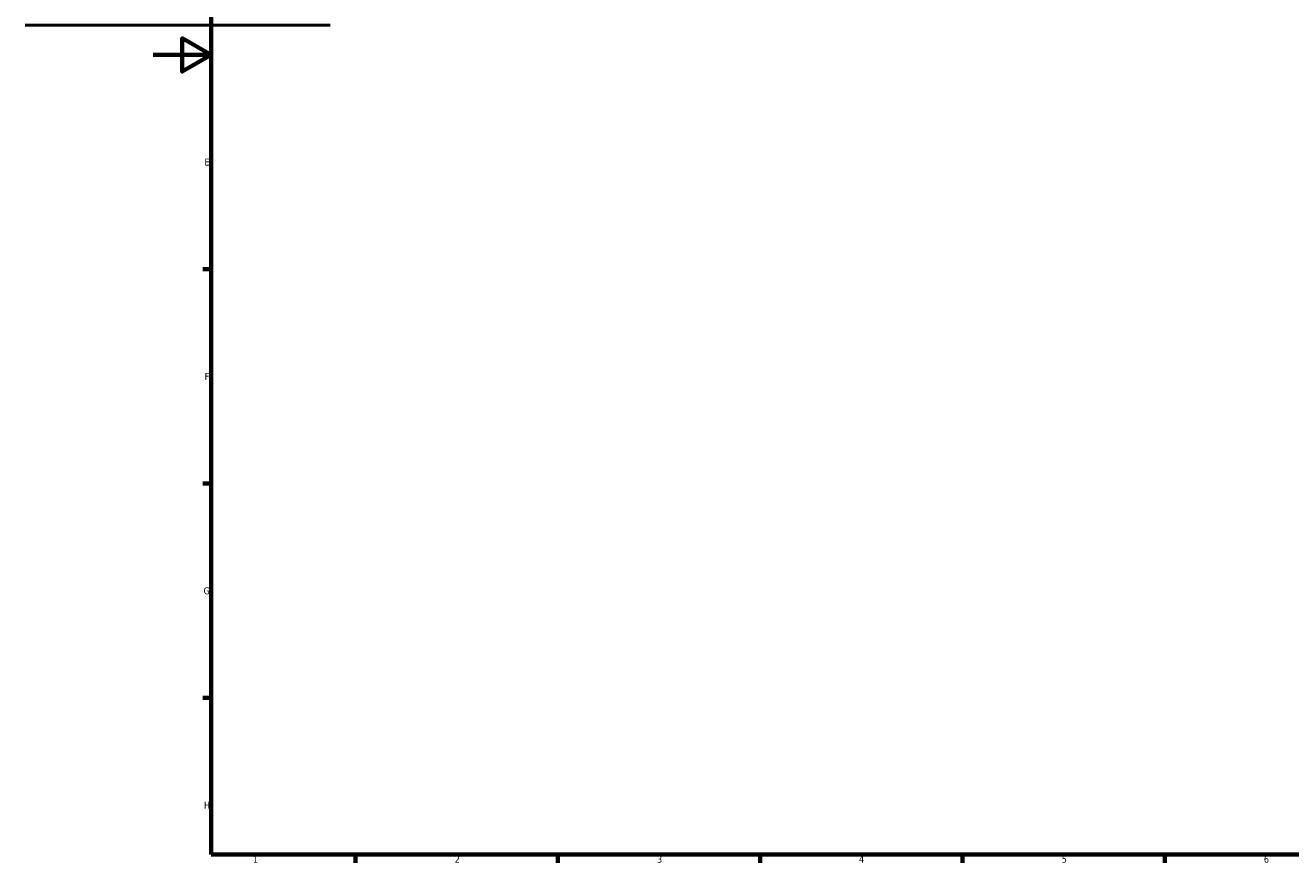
# Model space of a CAD drawing. Header units: millimetres. Extents: x -95 to 1338, y -131 to 1571.
# Tile 1 of 8: x -44 to 394, y 17 to 307. Entities that reach past the tile are written whole.
import ezdxf

# ---------------------------------------------------------------- set-up
doc = ezdxf.new("R2010")
doc.units = ezdxf.units.MM
doc.layers.add('Border (ANSI)', color=7, linetype='Continuous', lineweight=70)
doc.layers.add('Visible (ANSI)', color=7, linetype='Continuous', lineweight=50)
doc.styles.add('Note Text (ANSI)', font='tahoma.ttf')

# ---------------------------------------------------------------- blocks, each defined once
blk = doc.blocks.new('Borders Default Border')
at = {"layer": 'Border (ANSI)'}
for p, q in [((20, 222.75), (17.2, 222.75)), ((20, 148.5), (17.2, 148.5)), ((20, 74.25), (17.2, 74.25)), ((70.08, 20), (70.08, 17.2)), ((140.17, 20), (140.17, 17.2)), ((210.25, 20), (210.25, 17.2)), ((280.33, 20), (280.33, 17.2)), ((350.42, 20), (350.42, 17.2))]:
    blk.add_line(p, q, dxfattribs=at)
at = {"layer": 'Border (ANSI)', "flags": 128}
for points in [[(20, 20), (20, 574), (821, 574), (821, 20), (20, 20)], [(0, 297), (20, 297), (10, 302.77), (10, 291.23), (20, 297)]]:
    blk.add_lwpolyline(points, dxfattribs=at)
at = {"layer": 'Border (ANSI)', "color": 5, "true_color": 0x0000ff, "char_height": 2.4, "attachment_point": 7, "style": 'Note Text (ANSI)'}
for s, insert in [('E', (17.71, 258.68)), ('F', (17.78, 184.43)), ('G', (17.4, 110.13)), ('H', (17.53, 35.93)), ('1', (34.5, 17.2)), ('2', (104.4, 17.2)), ('3', (174.46, 17.15)), ('4', (244.45, 17.2)), ('5', (314.67, 17.15)), ('6', (384.69, 17.15))]:
    blk.add_mtext(s, dxfattribs=dict(at, insert=insert))

msp = doc.modelspace()

# ---------------------------------------------------------------- linework, layer by layer
at = {"layer": 'Visible (ANSI)'}
msp.add_line((-44.34, 307.24), (61.26, 307.24), dxfattribs=at)

# ---------------------------------------------------------------- block references
msp.add_blockref('Borders Default Border', (0, 0))

doc.saveas('drawing.dxf')
